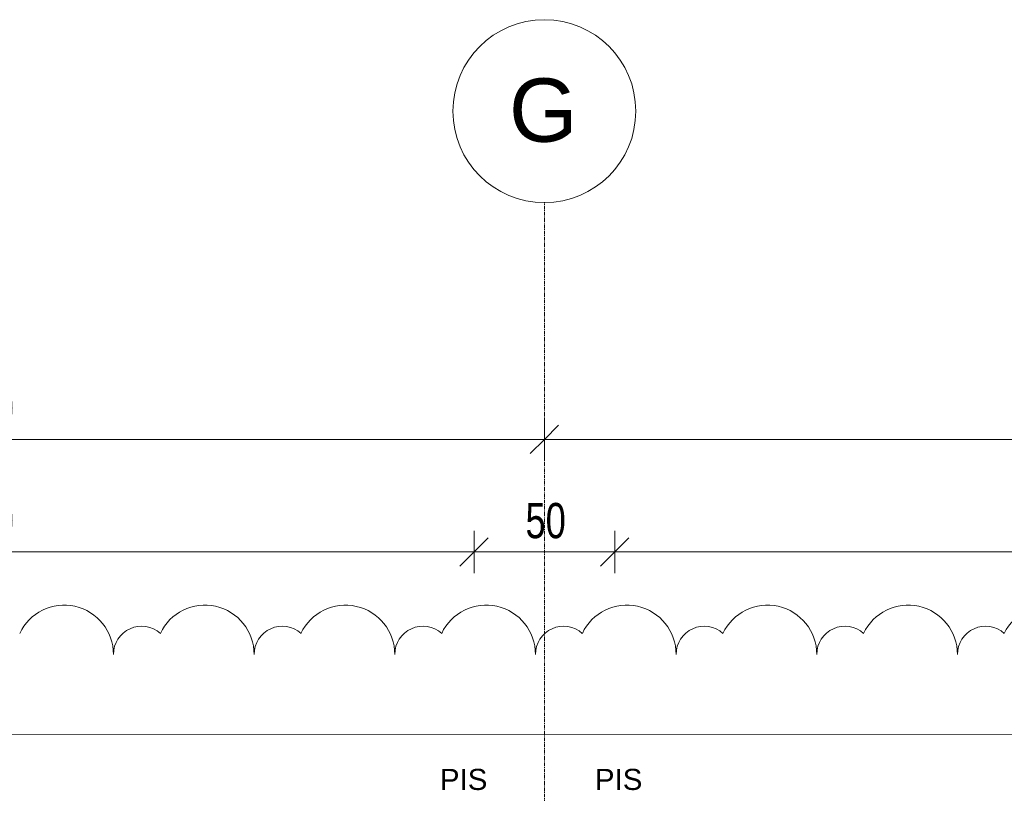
# Model space of a CAD drawing. Header units: millimetres. Extents: x 8507 to 110494, y 1100 to 66219.
# Tile 24 of 38: x 75181 to 78681, y 63470 to 66219. Entities that reach past the tile are written whole.
import ezdxf

# ---------------------------------------------------------------- set-up
doc = ezdxf.new("R2010")
doc.units = ezdxf.units.MM
doc.linetypes.add('Ligne de quadrillage', pattern=[22.225, 12.7, -3.175, 3.175, -3.175])
for name, color, linetype, lineweight in [('A-ANNO-DIMS', 211, 'Continuous', 9), ('A-ANNO-DIMS-50', 211, 'Continuous', 9), ('G-ANNO-REVC', 71, 'Continuous', 9), ('G-ANNO-TEXT', 231, 'Continuous', 9), ('S-GRID', 1, 'Continuous', 9), ('S-GRID-IDEN', 1, 'Continuous', 9)]:
    doc.layers.add(name, color=color, linetype=linetype, lineweight=lineweight)
doc.styles.add('Arial', font='arial.ttf', dxfattribs={"height": 225})
doc.styles.add('Arial Narrow_3', font='ARIALN.TTF', dxfattribs={"width": 0.9, "height": 125})
doc.styles.add('Arial_2', font='arial.ttf', dxfattribs={"height": 75})
doc.dimstyles.new('AB6_1_50_-_GB', dxfattribs={"dimscale": 304.8, "dimtxt": 127.928872, "dimasz": 0.328084, "dimexe": 0.246063, "dimexo": 0.0625, "dimgap": 0.04101, "dimtad": 1, "dimdec": 0, "dimlfac": 0.1, "dimdsep": 46, "dimtxsty": 'Arial Narrow_3', "dimblk1": 'OBLIQUE', "dimblk2": 'OBLIQUE', "dimsah": 1, "dimcen": 0.09, "dimazin": 0, "dimtfac": 1, "dimtdec": 4, "dimtix": 1, "dimtmove": 0, "dimatfit": 3, "dimfxl": 0.246063, "dimfxlon": 1, "dimtvp": 1, "dimtolj": 1, "dimtzin": 0, "dimarcsym": 2})
doc.dimstyles.new('AB6_1_50_-_GB_3', dxfattribs={"dimscale": 304.8, "dimtxt": 127.928872, "dimasz": 0.328084, "dimexe": 0.246063, "dimexo": 0.0625, "dimgap": 0.04101, "dimtad": 1, "dimdec": 0, "dimlfac": 0.1, "dimdsep": 46, "dimtxsty": 'Arial Narrow_3', "dimblk1": 'OBLIQUE', "dimblk2": 'OBLIQUE', "dimsah": 1, "dimcen": 0.09, "dimazin": 0, "dimtfac": 1, "dimtdec": 4, "dimtix": 1, "dimtmove": 0, "dimatfit": 3, "dimfxl": 0.246063, "dimfxlon": 1, "dimtvp": 1, "dimtolj": 1, "dimtzin": 0, "dimarcsym": 2})

# ---------------------------------------------------------------- blocks, each defined once
blk = doc.blocks.new('Quadrillage - M_Extrémité de la ligne de quadrillage - Cercle-11575-R-1_IMPLANTATION variante')
at = {"layer": 'S-GRID-IDEN'}
blk.add_circle((0, 0), 6.5, dxfattribs=at)
blk = doc.blocks.new('DIMBLOCK8-R-1_IMPLANTATION variante')
at = {"layer": 'A-ANNO-DIMS-50'}
for p, q in [((73046.5, 64727.3), (73046.5, 64802.3)), ((77046.5, 64727.3), (77046.5, 64802.3)), ((73046.5, 64727.3), (77046.5, 64727.3)), ((73046.5, 64727.3), (73046.5, 64652.3)), ((77046.5, 64727.3), (77046.5, 64652.3))]:
    blk.add_line(p, q, dxfattribs=at)
at = {"layer": 'A-ANNO-DIMS-50', "lineweight": 18}
for p, q in [((73046.5, 64727.3), (73096.5, 64777.3)), ((77046.5, 64727.3), (77096.5, 64777.3)), ((73046.5, 64727.3), (72996.5, 64677.3)), ((77046.5, 64727.3), (76996.5, 64677.3))]:
    blk.add_line(p, q, dxfattribs=at)
at = {"layer": 'A-ANNO-DIMS-50', "color": 0, "insert": (74946, 64901.3), "char_height": 125, "width": 241.237, "attachment_point": 1, "line_spacing_factor": 0.974696, "style": 'Arial Narrow_3'}
blk.add_mtext('400', dxfattribs=at)
blk = doc.blocks.new('_Oblique')
at = {"color": 0, "linetype": 'ByBlock', "lineweight": -2}
blk.add_line((-0.5, -0.5), (0.5, 0.5), dxfattribs=at)
blk = doc.blocks.new('DIMBLOCK9-R-1_IMPLANTATION variante')
at = {"layer": 'A-ANNO-DIMS-50'}
for p, q in [((77046.5, 64727.3), (77046.5, 64802.3)), ((81046.5, 64727.3), (81046.5, 64802.3)), ((77046.5, 64727.3), (81046.5, 64727.3)), ((77046.5, 64727.3), (77046.5, 64652.3)), ((81046.5, 64727.3), (81046.5, 64652.3))]:
    blk.add_line(p, q, dxfattribs=at)
at = {"layer": 'A-ANNO-DIMS-50', "lineweight": 18}
for p, q in [((77046.5, 64727.3), (77096.5, 64777.3)), ((81046.5, 64727.3), (81096.5, 64777.3)), ((77046.5, 64727.3), (76996.5, 64677.3)), ((81046.5, 64727.3), (80996.5, 64677.3))]:
    blk.add_line(p, q, dxfattribs=at)
at = {"layer": 'A-ANNO-DIMS-50', "color": 0, "insert": (78946, 64901.3), "char_height": 125, "width": 241.237, "attachment_point": 1, "line_spacing_factor": 0.974696, "style": 'Arial Narrow_3'}
blk.add_mtext('400', dxfattribs=at)
blk = doc.blocks.new('Family - ___-3289296-R-1_IMPLANTATION variante')
at = {"layer": 'G-ANNO-REVC'}
for centre, radius, start, end in [((12707.2, 63537.9), 175, 357.8864, 152.6776), ((13206.9, 63519.5), 175, 357.8864, 152.6776), ((13706.5, 63501), 175, 357.8864, 152.6776), ((14206.2, 63482.6), 175, 357.8864, 152.6776), ((14705.9, 63464.2), 175, 357.8864, 152.6776), ((12982, 63527.8), 100, 46.0761, 177.8864), ((13481.7, 63509.3), 100, 46.0761, 177.8864), ((15205.5, 63445.7), 175, 357.8864, 152.6776), ((15705.2, 63427.3), 175, 357.8864, 152.6776), ((13981.4, 63490.9), 100, 46.0761, 177.8864), ((14481, 63472.4), 100, 46.0761, 177.8864), ((16204.8, 63408.8), 175, 357.8864, 152.6776), ((14980.7, 63454), 100, 46.0761, 177.8864), ((15480.3, 63435.6), 100, 46.0761, 177.8864), ((15980, 63417.1), 100, 46.0761, 177.8864)]:
    blk.add_arc(centre, radius, start, end, dxfattribs=at)
blk = doc.blocks.new('DIMBLOCK284-R-1_IMPLANTATION variante')
at = {"layer": 'A-ANNO-DIMS-50'}
for p, q in [((73296.5, 64327.3), (73296.5, 64402.3)), ((76796.5, 64327.3), (76796.5, 64402.3)), ((73296.5, 64327.3), (76796.5, 64327.3)), ((73296.5, 64327.3), (73296.5, 64252.3)), ((76796.5, 64327.3), (76796.5, 64252.3))]:
    blk.add_line(p, q, dxfattribs=at)
at = {"layer": 'A-ANNO-DIMS-50', "lineweight": 18}
for p, q in [((73296.5, 64327.3), (73346.5, 64377.3)), ((76796.5, 64327.3), (76846.5, 64377.3)), ((73296.5, 64327.3), (73246.5, 64277.3)), ((76796.5, 64327.3), (76746.5, 64277.3))]:
    blk.add_line(p, q, dxfattribs=at)
at = {"layer": 'A-ANNO-DIMS-50', "color": 0, "insert": (74946, 64501.3), "char_height": 125, "width": 241.237, "attachment_point": 1, "line_spacing_factor": 0.974696, "style": 'Arial Narrow_3'}
blk.add_mtext('350', dxfattribs=at)
blk = doc.blocks.new('DIMBLOCK285-R-1_IMPLANTATION variante')
at = {"layer": 'A-ANNO-DIMS-50'}
for p, q in [((76796.5, 64327.3), (76796.5, 64402.3)), ((77296.5, 64327.3), (77296.5, 64402.3)), ((76796.5, 64327.3), (77296.5, 64327.3)), ((76796.5, 64327.3), (76796.5, 64252.3)), ((77296.5, 64327.3), (77296.5, 64252.3))]:
    blk.add_line(p, q, dxfattribs=at)
at = {"layer": 'A-ANNO-DIMS-50', "lineweight": 18}
for p, q in [((76796.5, 64327.3), (76846.5, 64377.3)), ((77296.5, 64327.3), (77346.5, 64377.3)), ((76796.5, 64327.3), (76746.5, 64277.3)), ((77296.5, 64327.3), (77246.5, 64277.3))]:
    blk.add_line(p, q, dxfattribs=at)
at = {"layer": 'A-ANNO-DIMS-50', "color": 0, "insert": (76979.5, 64501.3), "char_height": 125, "width": 160.825, "attachment_point": 1, "line_spacing_factor": 0.974696, "style": 'Arial Narrow_3'}
blk.add_mtext('50', dxfattribs=at)
blk = doc.blocks.new('DIMBLOCK286-R-1_IMPLANTATION variante')
at = {"layer": 'A-ANNO-DIMS-50'}
for p, q in [((77296.5, 64327.3), (77296.5, 64402.3)), ((80796.5, 64327.3), (80796.5, 64402.3)), ((77296.5, 64327.3), (80796.5, 64327.3)), ((77296.5, 64327.3), (77296.5, 64252.3)), ((80796.5, 64327.3), (80796.5, 64252.3))]:
    blk.add_line(p, q, dxfattribs=at)
at = {"layer": 'A-ANNO-DIMS-50', "lineweight": 18}
for p, q in [((77296.5, 64327.3), (77346.5, 64377.3)), ((80796.5, 64327.3), (80846.5, 64377.3)), ((77296.5, 64327.3), (77246.5, 64277.3)), ((80796.5, 64327.3), (80746.5, 64277.3))]:
    blk.add_line(p, q, dxfattribs=at)
at = {"layer": 'A-ANNO-DIMS-50', "color": 0, "insert": (78946, 64501.3), "char_height": 125, "width": 241.237, "attachment_point": 1, "line_spacing_factor": 0.974696, "style": 'Arial Narrow_3'}
blk.add_mtext('350', dxfattribs=at)

msp = doc.modelspace()

# ---------------------------------------------------------------- linework, layer by layer
at = {"layer": 'G-ANNO-TEXT', "color": 130}
msp.add_line((97723, 63670.2), (74954.8, 63679.2), dxfattribs=at)
at = {"layer": 'S-GRID', "linetype": 'Ligne de quadrillage'}
msp.add_line((77046.5, 48387.1), (77046.5, 65568.7), dxfattribs=at)

# ---------------------------------------------------------------- block references
at = {"layer": 'S-GRID-IDEN', "xscale": 49.99999999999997, "yscale": 49.99999999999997, "zscale": 49.99999999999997}
msp.add_blockref('Quadrillage - M_Extrémité de la ligne de quadrillage - Cercle-11575-R-1_IMPLANTATION variante', (77046.5, 65893.7), dxfattribs=at)

# ---------------------------------------------------------------- texts
at = {"layer": 'G-ANNO-TEXT', "color": 7, "char_height": 75, "width": 204.43, "attachment_point": 1, "style": 'Arial_2', "bg_fill": 3, "box_fill_scale": 1.25, "bg_fill_color": 256, "bg_fill_true_color": 13158600, "bg_fill_transparency": 0}
for insert in [(76675.2, 63556.6), (77226.1, 63556.6)]:
    msp.add_mtext('PIS', dxfattribs=dict(at, insert=insert))

# ---------------------------------------------------------------- dimensions: what is measured, and where the dimension line sits
at = {"layer": 'A-ANNO-DIMS'}
for base, p1, p2, dimstyle, override, picture, middle in [((77046.5, 64727.3), (73046.5, 64802.3), (77046.5, 64802.3), 'AB6_1_50_-_GB', {"dimpost": '<>', "dimfxl": 4000}, 'DIMBLOCK8-R-1_IMPLANTATION variante', (75046.5, 64803.6)), ((77296.5, 64327.3), (76796.5, 64252.3), (77296.5, 64252.3), 'AB6_1_50_-_GB_3', {"dimpost": '<>', "dimfxl": 500}, 'DIMBLOCK285-R-1_IMPLANTATION variante', (77046.5, 64403.6)), ((80796.5, 64327.3), (77296.5, 64252.3), (80796.5, 64252.3), 'AB6_1_50_-_GB_3', {"dimpost": '<>', "dimfxl": 3500}, 'DIMBLOCK286-R-1_IMPLANTATION variante', (79046.5, 64403.6))]:
    dim = msp.add_linear_dim(base=base, p1=p1, p2=p2, dimstyle=dimstyle, override=override, dxfattribs=at)
    dim.commit()
    dim.dimension.update_dxf_attribs({"geometry": picture, "text_midpoint": middle})
for base, p1, p2, dimstyle, override, picture, middle in [((81046.5, 64727.3), (77046.5, 64802.3), (81046.5, 64802.3), 'AB6_1_50_-_GB', {"dimpost": '<>', "dimfxl": 4000}, 'DIMBLOCK9-R-1_IMPLANTATION variante', (79046.5, 64803.6)), ((76796.5, 64327.3), (73296.5, 64252.3), (76796.5, 64252.3), 'AB6_1_50_-_GB_3', {"dimpost": '<>', "dimfxl": 3500}, 'DIMBLOCK284-R-1_IMPLANTATION variante', (75046.5, 64403.6))]:
    dim = msp.add_linear_dim(base=base, p1=p1, p2=p2, angle=0, dimstyle=dimstyle, override=override, dxfattribs=at)
    dim.commit()
    dim.dimension.update_dxf_attribs({"geometry": picture, "text_midpoint": middle})

# ---------------------------------------------------------------- next in the draw order: texts
at = {"layer": 'S-GRID-IDEN', "insert": (76920.7, 66010), "char_height": 225, "width": 300.633, "attachment_point": 1, "style": 'Arial', "bg_fill": 3, "box_fill_scale": 1.25, "bg_fill_color": 256, "bg_fill_true_color": 13158600, "bg_fill_transparency": 0}
msp.add_mtext('G', dxfattribs=at)

# ---------------------------------------------------------------- next in the draw order: block references
at = {"layer": 'G-ANNO-REVC', "rotation": 2.113623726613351}
msp.add_blockref('Family - ___-3289296-R-1_IMPLANTATION variante', (64984.6, 0), dxfattribs=at)

doc.saveas('drawing.dxf')
